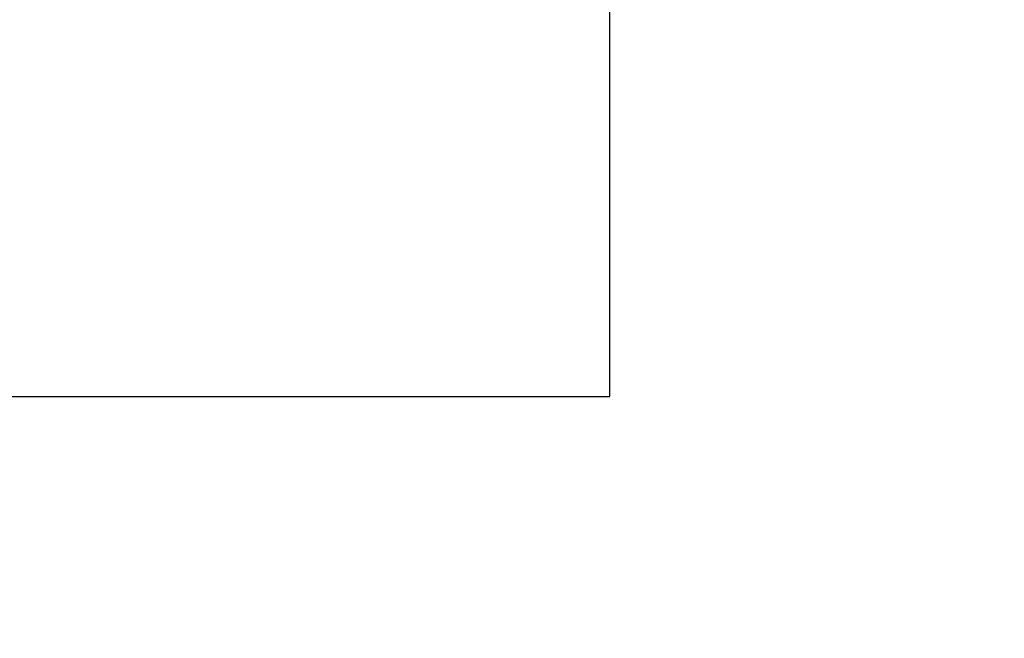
# Model space of a CAD drawing. Header units: inches. Extents: x 246 to 500, y -220 to -17.
# Tile 89 of 118: x 461.04 to 465.96, y -117.77 to -114.67. Entities that reach past the tile are written whole.
import ezdxf

# ---------------------------------------------------------------- set-up
doc = ezdxf.new("R2010")
doc.units = ezdxf.units.IN
doc.header["$LTSCALE"] = 1.21
doc.header["$MEASUREMENT"] = 0
doc.header["$PDMODE"] = 3
doc.header["$PDSIZE"] = 0.3125
doc.layers.get('0').update_dxf_attribs({"linetype": 'CONTINUOUS'})
doc.layers.get('Defpoints').update_dxf_attribs({"linetype": 'CONTINUOUS'})
doc.layers.add('DIM', color=3, linetype='CONTINUOUS')
doc.styles.get("Standard").update_dxf_attribs({"font": 'txt', "width": 0.8})
doc.dimstyles.get("Standard").update_dxf_attribs({"dimtxt": 0.15625, "dimasz": 0.1875, "dimexe": 0.125, "dimexo": 0.0625, "dimgap": 0.09, "dimtad": 0, "dimtih": 1, "dimtoh": 1, "dimzin": 4, "dimdsep": 46, "dimtxsty": 'Standard', "dimblk": '_FILLED', "dimblk1": '_FILLED', "dimblk2": '_FILLED', "dimcen": 0.09, "dimazin": 1, "dimtp": 0.01, "dimtm": 0.01, "dimtfac": 1, "dimtofl": 0, "dimtmove": 0, "dimatfit": 3, "dimldrblk": '_FILLED', "dimfxl": 1, "dimtolj": 1, "dimtzin": 4, "dimarcsym": 0})

# ---------------------------------------------------------------- blocks, each defined once
blk = doc.blocks.new('_FILLED')
at = {"color": 0, "linetype": 'ByBlock'}
blk.add_solid([(0, 0), (-1, 0.1667), (-1, -0.1667)], dxfattribs=at)
blk = doc.blocks.new('*D60')
at = {"layer": 'Defpoints', "color": 0}
for p in [(481.9401, -91.8581), (457.6897, -127.8567), (492.1011, -127.8567)]:
    blk.add_point(p, dxfattribs=at)
at = {"layer": 'DIM', "color": 0, "lineweight": -2}
for p, q in [((482.0026, -91.8581), (492.2261, -91.8581)), ((492.1011, -93.8581), (492.1011, -106.8341)), ((492.1011, -125.8567), (492.1011, -112.8807)), ((457.7522, -127.8567), (492.2261, -127.8567))]:
    blk.add_line(p, q, dxfattribs=at)
at = {"layer": 'DIM', "color": 0, "lineweight": -2, "xscale": 2, "yscale": 2, "zscale": 2}
for p, rotation in [((492.1011, -91.8581), 90), ((492.1011, -127.8567), 270)]:
    blk.add_blockref('_FILLED', p, dxfattribs=dict(at, rotation=rotation))
at = {"layer": 'DIM', "color": 0, "insert": (492.1011, -109.8574), "char_height": 2, "attachment_point": 5, "rotation": 90}
blk.add_mtext('\\A1;36.00', dxfattribs=at)

msp = doc.modelspace()

# ---------------------------------------------------------------- linework, layer by layer
at = {"color": 7, "linetype": 'Continuous'}
for p, q in [((463.9902, -116.5586), (463.9902, -114.3586)), ((451.3902, -116.5586), (463.9902, -116.5586))]:
    msp.add_line(p, q, dxfattribs=at)

# ---------------------------------------------------------------- dimensions: what is measured, and where the dimension line sits
at = {"layer": 'DIM'}
dim = msp.add_linear_dim(base=(492.1011, -127.8567), p1=(481.9401, -91.8581), p2=(457.6897, -127.8567), angle=90, dimstyle='Standard', override={"dimtxt": 2, "dimasz": 2, "dimtih": 0, "dimtoh": 0, "dimzin": 0, "dimcen": 0.198, "dimadec": 0, "dimazin": 0, "dimtp": 0, "dimtm": 0, "dimtdec": 4, "dimtzin": 0}, dxfattribs=at)
dim.commit()
dim.dimension.update_dxf_attribs({"geometry": '*D60', "text_midpoint": (492.1011, -109.8574)})

doc.saveas('drawing.dxf')
